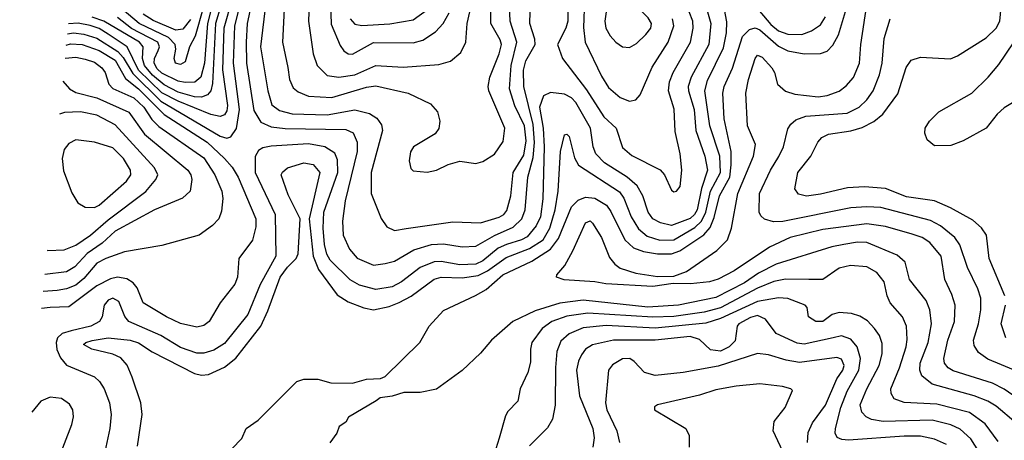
# Model space of a CAD drawing. Extents: x 997028 to 1115134, y 536408 to 618974.
# Tile 4 of 256: x 998594 to 1002825, y 545854 to 547661. Entities that reach past the tile are written whole.
import ezdxf

# ---------------------------------------------------------------- set-up
doc = ezdxf.new("R2010")
doc.units = 0

msp = doc.modelspace()

# ---------------------------------------------------------------- linework, layer by layer
at = {"layer": '0CON10XD'}
for points in [[(999614.9, 547845.1), (999571.1, 547645), (999567.2, 547565), (999569.5, 547475), (999600.8, 547270.8), (999631.1, 547221.1), (999675, 547201.5), (999735, 547193.5), (999995, 547188.9), (1000027.3, 547175), (1000044.7, 547135), (1000044.8, 547095), (999992.6, 546882.6), (999980.9, 546795), (999984.7, 546735), (1000011.5, 546675), (1000045, 546636.9), (1000115, 546606.8)], [(999842.4, 547845), (999835.2, 547655), (999854.7, 547515), (999872.1, 547465), (999915, 547421.8), (999965, 547414.4)], [(999927.6, 547825), (999932.5, 547642.5), (999970.6, 547550.6), (999987.2, 547527.2), (1000005, 547514.5), (1000025, 547513.2)], [(998799.1, 547600.5), (998825, 547605.6), (998869.9, 547599.9), (998925, 547582.6), (999015.3, 547525.3), (999038.9, 547498.9), (999079.7, 547429.7), (999201.3, 547311.3), (999455, 547161), (999485, 547153), (999501.4, 547158.6), (999526.2, 547193.8), (999538.9, 547275), (999513.3, 547475), (999518.3, 547635), (999549.2, 547755)], [(999507.7, 547752.3), (999471.3, 547625), (999466.3, 547446.3), (999487.5, 547292.5), (999485, 547270), (999475, 547252.9), (999455, 547244.8), (999415, 547253.8), (999275, 547311.1), (999205, 547347.5), (999105.3, 547445), (999055.5, 547545), (998975, 547599.5), (998935, 547622.9), (998896.5, 547636.5), (998845, 547646.2), (998803.4, 547644.2)], [(999468.3, 547755), (999435.8, 547645), (999423, 547387), (999414.9, 547355.1), (999401.8, 547338.2), (999375, 547328), (999345, 547330.6), (999275, 547350.4), (999215, 547381.4), (999165, 547422.7), (999130.5, 547465), (999121.4, 547495), (999124.1, 547545), (999108.8, 547565), (998955.6, 547655.6), (998905, 547671.6)], [(999431.3, 547765), (999401.1, 547645), (999388.5, 547475), (999373.1, 547415), (999347.4, 547392.6), (999305, 547391.5), (999275, 547397.8), (999205, 547431.1), (999185, 547450.7), (999172.4, 547475), (999172.9, 547495), (999188.8, 547528.8), (999195.5, 547545), (999188.3, 547565), (999075, 547622.9), (999015, 547670.5)], [(999965, 547414.4), (1000035, 547424.8), (1000125, 547464.3), (1000242, 547458), (1000395, 547469.1), (1000446.1, 547483.9), (1000489.3, 547520.7), (1000511.1, 547565), (1000517.4, 547645), (1000539.8, 547745)], [(1001021.9, 547745), (1001017.4, 547627.4), (1001023.6, 547565), (1001095, 547418.2), (1001125, 547370), (1001175, 547327.1), (1001215, 547310.9), (1001242.4, 547317.6), (1001261.1, 547338.9), (1001311.9, 547458.1), (1001381.2, 547565), (1001404.8, 547635.2), (1001399.3, 547665)], [(1001215, 547542.2), (1001245, 547559.5), (1001285, 547597.5), (1001306, 547625), (1001309.3, 547645), (1001295, 547670), (1001215, 547750.8), (1001185, 547766.4), (1001139.5, 547770.5), (1001125, 547746.7), (1001114.1, 547695), (1001108.2, 547655), (1001112.9, 547625), (1001131.5, 547591.5), (1001155.8, 547565), (1001185, 547544.4), (1001215, 547542.2)], [(999100.5, 545829.5), (999120, 545965), (999114.6, 546015), (999077.5, 546125), (999056.6, 546176.6), (999029.1, 546209.1), (998995, 546224.6), (998903.8, 546245), (998868.8, 546265), (998878.8, 546275), (998905, 546282.5), (998975, 546294.7), (999068.8, 546285), (999105, 546273.2), (999163.8, 546233.8), (999345, 546141.5), (999375, 546133.9), (999405, 546136.1), (999475, 546168), (999523.2, 546206.8), (999631.1, 546345), (999659.9, 546410.1), (999713.4, 546555), (999745, 546598.1), (999782.1, 546635), (999791.2, 546655), (999800, 546805), (999748.5, 546908.5), (999718.2, 546995), (999723.1, 547006.9), (999745, 547025.3), (999815, 547046.7), (999855, 547039.2), (999884.3, 547004.3), (999838.8, 546805), (999854.8, 546645), (999878.5, 546588.5), (999959, 546479), (1000005, 546448.7), (1000072.7, 546422.7), (1000115, 546414.1), (1000181.5, 546428.5), (1000225.5, 546445.5), (1000276.6, 546473.4), (1000375, 546547), (1000405, 546555.6), (1000495, 546552.3), (1000565, 546561.8), (1000605, 546582.9), (1000685, 546640), (1000785, 546678.5), (1000843.8, 546715), (1000872.4, 546765), (1000895.1, 546845), (1000908.3, 546925), (1000918.2, 547095), (1000935, 547166.7), (1000945, 547170), (1000955, 547158.8), (1000978.1, 547068.1), (1000996.1, 547036.1), (1001171, 546921), (1001189.6, 546895), (1001221.3, 546815), (1001253, 546763), (1001290.5, 546730.5), (1001345, 546714.2), (1001405, 546715.5), (1001495, 546768.8), (1001524.3, 546795.7), (1001542.2, 546835), (1001562, 546925), (1001605.8, 547005), (1001602.2, 547075), (1001560.2, 547205), (1001538.8, 547355), (1001550.1, 547399.9), (1001619.2, 547540.8), (1001631.1, 547605), (1001632.6, 547652.6), (1001622.4, 547705)], [(999384, 547716), (999348.8, 547591.2), (999324.6, 547545), (999305, 547480), (999285, 547468.2), (999263.8, 547475), (999258, 547495), (999265.8, 547534.2), (999262.4, 547555), (999233.8, 547585), (999108.3, 547645), (999035, 547707)], [(999463.8, 545775), (999548.8, 545861.2), (999567.5, 545905), (999619.5, 545940.5), (999785, 546106.7), (999815, 546116.2), (999875, 546116.2), (999930.5, 546100.5), (1000025, 546100), (1000085, 546116.2), (1000145, 546120), (1000165, 546127.5), (1000313.3, 546275), (1000354.2, 546345), (1000415, 546412.5), (1000553.2, 546476.8), (1000598, 546502), (1000669.7, 546565), (1000795, 546623.6), (1000874.9, 546675.1), (1000908.9, 546721.1), (1000965, 546857.3), (1000994.2, 546885.8), (1001025, 546899.1), (1001065, 546895.2), (1001115.3, 546865), (1001135, 546837.7), (1001194, 546715), (1001231.6, 546681.6), (1001274.9, 546664.9), (1001334.8, 546654.8), (1001395, 546655.4), (1001431.1, 546668.9), (1001533.4, 546736.6), (1001561.8, 546768.2), (1001579.1, 546810.9), (1001601.7, 546905), (1001645.3, 546985), (1001652, 547038), (1001650.8, 547095), (1001620.7, 547235), (1001615.3, 547345), (1001621.4, 547375), (1001656.5, 547453.5), (1001700.8, 547589.2), (1001730.7, 547619.3), (1001755, 547626.5), (1001775, 547617.7), (1001855, 547548), (1001895, 547528.1), (1001965, 547515.2), (1002035, 547515.9), (1002063.8, 547526.2), (1002088.7, 547551.3), (1002113.4, 547596.6), (1002151.2, 547725)], [(999651.7, 547735), (999628.5, 547545), (999659.8, 547355), (999678.2, 547295), (999710.5, 547270.5), (999765, 547257.2), (999915, 547253), (1000035, 547273.9), (1000098, 547258), (1000128.7, 547238.7), (1000148.9, 547208.9), (1000152.9, 547185), (1000104.3, 547005), (1000104.6, 546915), (1000147.8, 546807.8), (1000171.6, 546771.6), (1000205, 546756.1)], [(999732, 547735), (999723.5, 547565), (999746.4, 547456.4), (999754.2, 547404.2), (999768.8, 547368.8), (999790.7, 547350.7), (999835, 547332.9), (999935, 547327), (1000085, 547371.7), (1000125, 547377.1), (1000263.8, 547345), (1000359.5, 547299.5), (1000390, 547265), (1000399.2, 547225), (1000395.8, 547194.2), (1000379.1, 547170.9), (1000285.8, 547115), (1000274.1, 547094.1), (1000267.5, 547055), (1000275, 547022.5), (1000285, 547012), (1000345, 547005.7)], [(1000065, 547636.9), (1000185, 547644.3), (1000285, 547661.4), (1000345.9, 547705)], [(1000205, 546756.1), (1000255, 546764.7), (1000455, 546792.5), (1000575, 546788.8), (1000655, 546812.6), (1000675.1, 546824.9), (1000687.9, 546842.1), (1000704.8, 546905), (1000714.1, 547005), (1000760.6, 547079.4), (1000770.8, 547140.8), (1000763.9, 547205), (1000721.2, 547291.2), (1000699.2, 547365), (1000705.6, 547465), (1000730.9, 547565), (1000701.7, 547655), (1000698.7, 547721.3)], [(1000345, 547005.7), (1000385, 547014.3), (1000435, 547038.6), (1000485, 547052.9), (1000555, 547044), (1000585, 547052), (1000635, 547084.2), (1000672.2, 547137.8), (1000679.2, 547195), (1000610.4, 547355), (1000606.9, 547375), (1000613.8, 547415), (1000654.8, 547515), (1000664.3, 547555), (1000659.2, 547575), (1000618.1, 547645), (1000618.8, 547735)], [(1002894.8, 546024.8), (1002824.2, 546074.2), (1002775, 546099.8), (1002605, 546152.9), (1002583.8, 546165), (1002568.7, 546185), (1002565.3, 546205), (1002582.6, 546285), (1002611.8, 546365), (1002614.6, 546435), (1002600.2, 546480.2), (1002570.3, 546545), (1002554.1, 546645), (1002505, 546704), (1002472.2, 546725), (1002429.9, 546739.9), (1002315, 546772.3), (1002235, 546784.1), (1002045, 546760.3), (1001905.6, 546725), (1001815.5, 546684.5), (1001665, 546582.9), (1001595, 546546), (1001558.8, 546535), (1001476.4, 546526.4), (1001402.7, 546527.3), (1001315, 546514.5), (1001113.6, 546526.4), (1001065.3, 546535.3), (1000933.2, 546543.2), (1000901.2, 546555), (1000902, 546565), (1000936.9, 546605), (1000971.6, 546668.4), (1001025, 546788.1), (1001045, 546796.4), (1001055, 546786.7), (1001094.5, 546725), (1001129.3, 546639.3), (1001150.9, 546610.9), (1001174.1, 546594.1), (1001241.8, 546571.8), (1001335, 546558.5), (1001405, 546559.4), (1001460, 546580), (1001589.7, 546670.3), (1001635.4, 546715), (1001652.5, 546765), (1001680, 546915), (1001747.8, 547075), (1001755.4, 547125), (1001721.1, 547205), (1001714.7, 547345), (1001726.1, 547405), (1001755, 547494.2), (1001765, 547509.2), (1001785, 547500.6), (1001826.5, 547455), (1001838.2, 547435), (1001850, 547385), (1001884.8, 547354.8), (1001925, 547341.9), (1002025, 547329.8), (1002064.2, 547335), (1002115, 547354.7), (1002145, 547377.7), (1002176.6, 547413.4), (1002202.6, 547475), (1002208.1, 547555), (1002234.8, 547724.8)], [(1000950.3, 547730.3), (1000950, 547655), (1000941.7, 547625), (1000905.3, 547555), (1000926, 547495), (1001030.5, 547360.5), (1001104.4, 547244.4), (1001157.5, 547195), (1001185, 547112.9), (1001225, 547078.5), (1001346.2, 547016.2), (1001364.6, 546994.6), (1001395, 546928.8), (1001405, 546922), (1001416.7, 546925), (1001432, 546945), (1001439.4, 547015), (1001432.5, 547085), (1001410.8, 547180.8), (1001406.4, 547276.4), (1001382.8, 547355), (1001386.6, 547395), (1001401.9, 547435), (1001477.4, 547565), (1001488.4, 547625), (1001486.9, 547655), (1001471.3, 547695)], [(1001749.8, 547725), (1001821.3, 547641.3), (1001855, 547613.9), (1001895, 547599.4), (1001955, 547598.1), (1001997.1, 547612.9), (1002035, 547639.3), (1002056.5, 547673.5)], [(1002826.9, 546475), (1002760.4, 546635), (1002748.9, 546735), (1002727.7, 546767.7), (1002690.1, 546800.1), (1002593.4, 546853.4), (1002525, 546882.7), (1002405, 546900.2), (1002315, 546935.8), (1002225, 546943.1), (1002150.7, 546939.3), (1002035, 546911.2), (1001975, 546902.8), (1001941.3, 546911.3), (1001925.6, 546935), (1001938.2, 547005), (1001994.5, 547075), (1002023.6, 547135), (1002040.6, 547155), (1002070.1, 547169.9), (1002165.7, 547184.3), (1002215, 547198.6), (1002265, 547223.4), (1002302.5, 547255), (1002367.7, 547342.3), (1002403.7, 547456.3), (1002425, 547488.1), (1002465, 547500.5), (1002593.4, 547493.4), (1002624.4, 547505.6), (1002746.6, 547583.4), (1002790.3, 547625), (1002805.8, 547655), (1002811.7, 547715)], [(1001549.3, 547695), (1001564.4, 547645), (1001555.6, 547555), (1001479.4, 547415), (1001467.2, 547375), (1001467.6, 547355), (1001492.9, 547275), (1001500.2, 547185), (1001538.5, 547075), (1001549.5, 547015), (1001524, 546936), (1001504.9, 546845), (1001494.5, 546825), (1001475, 546806.7), (1001395, 546777.3), (1001348.1, 546788.1), (1001315, 546805.9), (1001294.5, 546834.5), (1001272.5, 546905), (1001247.1, 546947.1), (1001204.3, 546984.3), (1001106.7, 547046.7), (1001070.2, 547085), (1001058.3, 547115), (1001047.5, 547195), (1000984, 547305), (1000965, 547325.2), (1000935, 547341.9), (1000875, 547348.8), (1000845, 547333.8), (1000827.6, 547285), (1000843.4, 547195), (1000847.8, 547115), (1000842, 546892), (1000831.8, 546815), (1000813.7, 546775), (1000775, 546729), (1000750, 546715), (1000685.6, 546695.6), (1000650.8, 546679.2), (1000585, 546625.1), (1000555, 546611.5), (1000485, 546608.6), (1000405, 546622.6), (1000375, 546621), (1000315, 546596.1), (1000235, 546534.8), (1000195, 546513.7), (1000125, 546502.4), (1000055, 546520.9), (1000015, 546544.2), (999928.3, 546628.3), (999913.7, 546653.7), (999904.7, 546694.7), (999897.8, 546765), (999901.8, 546835), (999961.3, 547005), (999959.3, 547059.3), (999948, 547088), (999905.5, 547115.5), (999835, 547128.4), (999675, 547118.1), (999639.1, 547110.9), (999620.4, 547099.6), (999606.4, 547073.6), (999605.6, 547005), (999692.1, 546825), (999694.5, 546645), (999626.9, 546523.1), (999575, 546395.3), (999475, 546269.7), (999428.9, 546241.1), (999385, 546228.3), (999355, 546229), (999285, 546252.1), (999201.1, 546305), (999063.8, 546365), (999045.6, 546385.6), (999020.5, 546450.5), (998995, 546464.7), (998974.5, 546455.5), (998956.9, 546435), (998948.8, 546385), (998937.1, 546365), (998899.5, 546345), (998815.3, 546324.7), (998777.3, 546312.7), (998757.2, 546295), (998750.5, 546275), (998754.4, 546244.4), (998769.1, 546209.1), (998795, 546177.2), (998915, 546127.3), (998936.9, 546106.9), (998956.8, 546075), (998980, 546015), (998987.5, 545965), (998982.1, 545905), (998960, 545805)], [(999328.1, 547661.9), (999295, 547620.3), (999265, 547616.8), (999167.4, 547657.4), (999124.9, 547684.9)], [(1000014.7, 547665), (1000035, 547642.5), (1000065, 547636.9)], [(1000025, 547513.2), (1000115, 547563.5), (1000285, 547562.3), (1000325.9, 547574.1), (1000380.3, 547609.7), (1000414.1, 547645), (1000439.8, 547690.2)], [(1000115, 546606.8), (1000165, 546613.3), (1000205, 546623.5), (1000287.3, 546672.7), (1000364.2, 546695.8), (1000415, 546697.7), (1000495, 546684.7), (1000555, 546688.6), (1000635, 546734.2), (1000715, 546769.8), (1000751.7, 546805), (1000765.9, 546845), (1000777.4, 546985), (1000801.3, 547068.7), (1000807, 547133), (1000800.9, 547210.9), (1000760, 547375), (1000758.7, 547445), (1000769.5, 547485), (1000808.6, 547555), (1000807.7, 547577.7), (1000786.1, 547645), (1000788.2, 547695)], [(1002965, 546115.3), (1002755, 546203.1), (1002715, 546231.5), (1002695, 546260.8), (1002692.8, 546285), (1002714.4, 546355), (1002724.8, 546415), (1002724.8, 546465), (1002711.9, 546505), (1002667.2, 546597.2), (1002634.1, 546694.1), (1002612, 546725), (1002550.7, 546775), (1002508.7, 546798.7), (1002295, 546853.7), (1002235, 546857.4), (1002165, 546852.4), (1001873.8, 546793.8), (1001833.4, 546793.4), (1001794.7, 546804.7), (1001778.8, 546818.8), (1001771.8, 546835), (1001773.1, 546915), (1001820.5, 547015), (1001856.9, 547073.1), (1001876.5, 547115), (1001895, 547192.5), (1001907.3, 547212.7), (1001929, 547231), (1001973, 547247), (1002149.8, 547260.2), (1002201.5, 547285), (1002235, 547316.8), (1002261.2, 547355), (1002289.2, 547425), (1002300.7, 547475), (1002308.9, 547581.1), (1002335.2, 547664.8)], [(1002955, 547361.5), (1002825, 547282.5), (1002793.8, 547255), (1002746.7, 547195), (1002648.8, 547141.2), (1002595, 547121.2), (1002525, 547120), (1002493.8, 547145), (1002484.2, 547174.2), (1002485.8, 547195), (1002504, 547225), (1002543.3, 547265), (1002685, 547346), (1002755.4, 547414.6), (1002801.2, 547468.8), (1002931, 547659)], [(998794.4, 547552), (998812.7, 547557.3), (998862.2, 547555), (998935, 547528.7), (999005, 547486.9), (999049.2, 547409.2), (999105, 547364.9), (999215, 547253.5), (999399.1, 547135), (999474.8, 547065), (999507, 547027), (999532.3, 546985), (999609.3, 546805), (999609.1, 546770.9), (999595.3, 546714.7), (999535.7, 546635), (999530, 546555), (999518.6, 546525), (999455.4, 546444.6), (999408.9, 546365), (999385, 546347.3), (999355, 546340.4), (999285, 546356.2), (999225.7, 546385), (999125.5, 546445), (999099.1, 546509.1), (999081.4, 546531.4), (999055, 546547.8), (999015, 546555.2), (998985, 546548.3), (998925, 546517.6), (998805, 546428.2), (998725, 546424.3), (998688.3, 546419.9)], [(998788.9, 547496), (998835, 547500.2), (998875, 547492.3), (998915, 547478.7), (998947.3, 547455), (998961.8, 547435), (998976.7, 547385), (998995, 547365.3), (999085, 547325.5), (999128, 547285), (999162.7, 547232.7), (999192.4, 547202.4), (999385, 547067.7), (999433, 546995), (999463.1, 546925), (999467, 546893), (999461.9, 546838.1), (999449.5, 546805), (999422.9, 546777.1), (999365, 546735.5), (999205, 546691.8), (999045, 546664.6), (998965, 546635.7), (998925, 546614.7), (998870.2, 546549.8), (998835, 546520.3), (998795.1, 546504.9), (998755, 546498.3), (998695.3, 546493.4)], [(998779.1, 547396.7), (998808.2, 547365), (998835, 547348.9), (998925, 547325.5), (999063.5, 547263.5), (999130.1, 547170.1), (999317.3, 547015), (999329.6, 546995), (999333.2, 546975), (999326.5, 546925), (999294.4, 546895), (999173.5, 546845), (999005, 546753), (998948.8, 546701.2), (998883.8, 546656.2), (998830.7, 546599.3), (998795, 546578.3), (998702.1, 546566.5)], [(998711.6, 546670.4), (998715, 546669.2), (998785, 546672.5), (998835, 546691.9), (998898.7, 546735), (998975, 546802), (999136.8, 546923.2), (999179.6, 546975), (999187.2, 546995), (999172.9, 547025), (999005, 547210.2), (998925, 547250.5), (998855, 547265.7), (998787.4, 547262.6), (998765.4, 547255.8)], [(998915, 546853.7), (998935, 546864.2), (999052.5, 546967.5), (999071.6, 546995), (999069.8, 547015), (999039.8, 547065), (998995, 547110.7), (998915, 547135.4), (998835, 547144.5), (998805, 547129.4), (998785, 547103.8), (998776.2, 547065), (998782.3, 547012.3), (998817.6, 546917.6), (998844.4, 546875), (998875.9, 546855.9), (998915, 546853.7)], [(1002875, 545929.2), (1002790.1, 546000.1), (1002755, 546021.5), (1002695, 546045.6), (1002515, 546094.7), (1002471.2, 546131.2), (1002462.5, 546155), (1002463.7, 546185), (1002497.3, 546275), (1002512.4, 546355), (1002505.2, 546415.2), (1002490, 546455), (1002417.7, 546545), (1002399.2, 546619.2), (1002365, 546649.6), (1002235, 546703.8), (1002195, 546704.8), (1002135, 546696), (1002084.4, 546685.6), (1001845, 546611.5), (1001768.3, 546571.7), (1001708.8, 546531.2), (1001585, 546467), (1001425, 546435.1), (1001293.3, 546426.7), (1001015, 546455.5), (1000915, 546443.1), (1000809, 546411), (1000712.7, 546365), (1000621.4, 546285), (1000575, 546228.6), (1000495, 546154), (1000385.7, 546074.3), (1000315, 546060), (1000245, 546058.8), (1000195, 546043.3), (1000143, 546037), (1000126.4, 546023.6), (1000007, 545953), (999995, 545932.5), (999967, 545913), (999956.7, 545885), (999926.4, 545843.6)], [(1002798.9, 545848.9), (1002742.8, 545925), (1002675, 545973.4), (1002535, 546009), (1002395, 546015.9), (1002352.2, 546032.2), (1002339.5, 546055), (1002337.5, 546075), (1002375, 546165.6), (1002402.9, 546255), (1002407.8, 546287.8), (1002404.7, 546345), (1002387.5, 546385), (1002334.6, 546445), (1002321.5, 546475), (1002308.9, 546535), (1002277.1, 546575), (1002235, 546599.2), (1002164.7, 546605.3), (1002115, 546593.3), (1002045.2, 546544.8), (1001985, 546545.7), (1001885, 546546.7), (1001835, 546536.6), (1001765, 546507.7), (1001605, 546423.1), (1001535, 546404.7), (1001405, 546386.7), (1001315, 546382.5), (1001035, 546400.8), (1000945, 546387.8), (1000880.4, 546365), (1000839.6, 546335), (1000794.7, 546275), (1000788.7, 546245), (1000789.5, 546190.5), (1000777.9, 546145), (1000744.2, 546075), (1000735, 546022.5), (1000692.1, 545977.9), (1000681.3, 545958.7), (1000655, 545863.8), (1000633.1, 545795)], [(1002743, 545763), (1002680.9, 545860.9), (1002635, 545902.3), (1002595, 545920.6), (1002515, 545940), (1002305, 545934.8), (1002255, 545943.8), (1002231.8, 545955), (1002212.4, 545975), (1002205.9, 546005.9), (1002234.4, 546075), (1002287.8, 546175), (1002300.3, 546225), (1002299.8, 546270.2), (1002288.2, 546305), (1002267.9, 546335), (1002237.3, 546367.3), (1002205, 546387.5), (1002168.3, 546398.3), (1002115, 546402.7), (1002086, 546394), (1002045, 546364.7), (1002015, 546363.9), (1001983.8, 546385), (1001978, 546425), (1001970, 546435), (1001895, 546463.5), (1001855, 546466.5), (1001765, 546450.7), (1001605, 546377.3), (1001542.4, 546357.6), (1001325, 546335.6), (1001115, 546346.9), (1001015, 546338), (1000955, 546311.2), (1000919.6, 546280.4), (1000902.5, 546235), (1000896.9, 546166.9), (1000894.8, 546005), (1000883.2, 545945), (1000862.6, 545907.4), (1000785, 545830)], [(1002831.9, 546295), (1002811.8, 546355), (1002830.4, 546435)], [(1002576.7, 545836.7), (1002525, 545859.6), (1002465, 545871.2), (1002395, 545872.5), (1002155, 545855.3), (1002127.1, 545857.1), (1002106.7, 545866.7), (1002098.8, 545885), (1002099.1, 545905), (1002123, 545995), (1002149.8, 546065), (1002200.3, 546155), (1002207.7, 546205), (1002192.4, 546255), (1002165, 546288.6), (1002125, 546303), (1002089.4, 546295), (1001965, 546267.7), (1001935, 546271.3), (1001845, 546312.7), (1001799.5, 546375), (1001765, 546390), (1001735, 546382.1), (1001684.1, 546355), (1001677.3, 546345), (1001668.9, 546281.1), (1001642.2, 546255), (1001605, 546237.2), (1001562.5, 546242.5), (1001515, 546287.2), (1001475, 546299.7), (1001325, 546284.8), (1001145.8, 546284.2), (1001055, 546264.7), (1001026.2, 546245), (1001008.5, 546221.5), (1000995, 546194.2), (1000987.3, 546155), (1000999.5, 546045), (1001057.5, 545905), (1001063.3, 545865), (1001057.1, 545825)], [(1001980, 545845), (1001982.8, 545887.2), (1002001, 545929), (1002056.7, 546005), (1002105, 546117.7), (1002131.4, 546155), (1002136.6, 546175), (1002125, 546202.3), (1002105, 546210.5), (1001945, 546188.3), (1001887.9, 546197.9), (1001811.8, 546221.8), (1001765, 546227.4), (1001595, 546172.6), (1001445, 546144.8), (1001325, 546132.1), (1001279.1, 546145), (1001235, 546192.3), (1001215.6, 546205), (1001185, 546204.7), (1001141.9, 546178.1), (1001124.5, 546155), (1001111.7, 546015), (1001117.6, 545985), (1001159.6, 545895), (1001171.7, 545845)], [(1001883.3, 545785), (1001831.8, 545895), (1001836.9, 545935), (1001882.9, 545995), (1001915, 546067.5), (1001907.5, 546075), (1001872.5, 546085), (1001775, 546097.3), (1001673.3, 546086.7), (1001585, 546070.9), (1001515, 546048.5), (1001335, 546005.8), (1001322.3, 545997.7), (1001322.5, 545985), (1001456.2, 545905), (1001470.8, 545875), (1001471.4, 545825)], [(998594.2, 545429.3), (998616.7, 545435), (998645.8, 545465), (998656.7, 545525), (998634.4, 545625), (998635.8, 545645), (998674.3, 545695.7), (998715, 545720), (998755, 545758.8), (998818.3, 545921.7), (998825.7, 545955), (998822.5, 545985), (998808.7, 546008.7), (998773.2, 546033.2), (998725, 546040), (998685, 546022), (998645.8, 545975.2)]]:
    msp.add_lwpolyline(points, dxfattribs=at)

doc.saveas('drawing.dxf')
